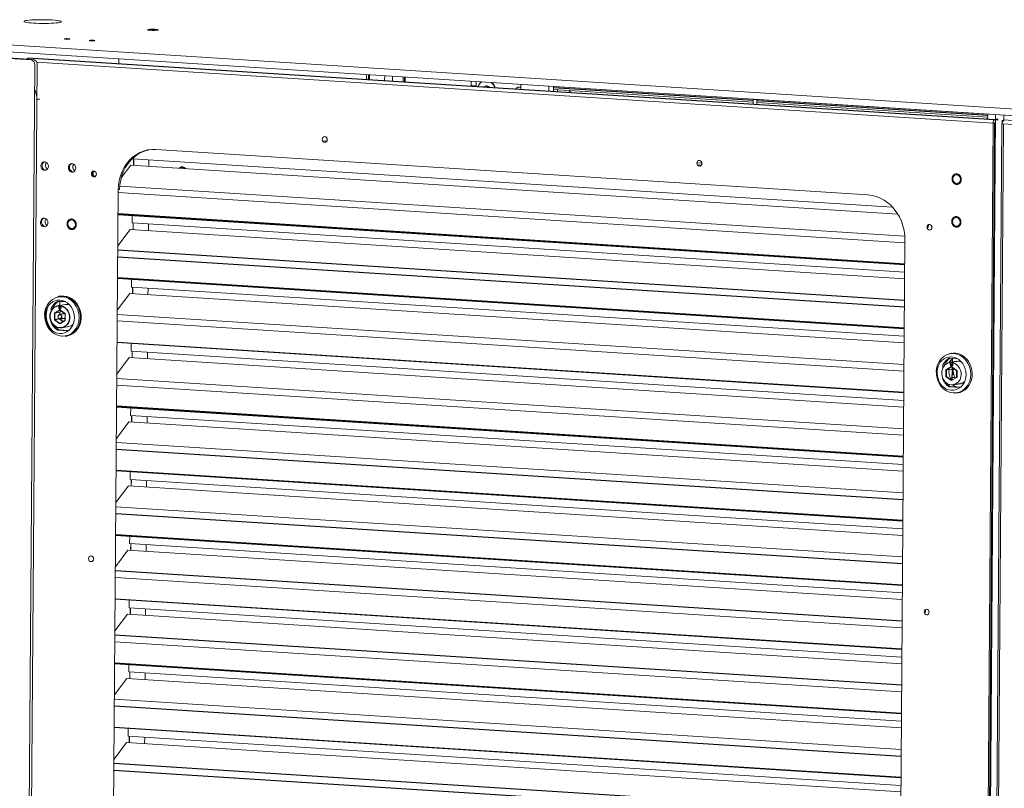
# Model space of a CAD drawing. Header units: millimetres. Extents: x -1472 to 1442, y -78 to 2620.
# Tile 37 of 102: x -827 to -140, y 1011 to 1548. Entities that reach past the tile are written whole.
import ezdxf

# ---------------------------------------------------------------- set-up
doc = ezdxf.new("R2010")
doc.units = ezdxf.units.MM

msp = doc.modelspace()

# ---------------------------------------------------------------- linework, layer by layer
at = {"color": 144, "linetype": 'Continuous', "lineweight": 18}
for p, q in [((-1079.48, 1546.02), (773.32, 1427.83)), ((-1079.51, 1541.28), (773.28, 1423.09)), ((-819.36, 1519.98), (-1074.71, 1536.27)), ((-817.81, 1520.25), (-1073.15, 1536.54)), ((-758.06, 1520.77), (-758.08, 1517.12)), ((-816.77, 1516.83), (-826.73, 167.72)), ((-815.21, 1517.1), (-825.2, 165.24)), ((-147.99, 1475.85), (-815.47, 1518.43)), ((-585.39, 1509.76), (-585.42, 1506.1)), ((-583.86, 1506), (-583.83, 1509.66)), ((-583.22, 1509.62), (-583.24, 1505.96)), ((-572.61, 1508.94), (-572.64, 1505.29)), ((-567.1, 1504.93), (-567.07, 1508.59)), ((-559.7, 1504.46), (-559.67, 1508.12)), ((-558.9, 1504.41), (-558.88, 1508.07)), ((-558.36, 1504.37), (-558.33, 1508.03)), ((-512.36, 1505.1), (-512.38, 1501.55)), ((-508.74, 1504.87), (-508.76, 1501.21)), ((-512.38, 1501.55), (-511.79, 1501.51)), ((-511.79, 1501.51), (-511.79, 1502.03)), ((-511.79, 1502.03), (-508.76, 1501.84)), ((-511.38, 1501.72), (-511.38, 1502.01)), ((-511.38, 1501.72), (-510.79, 1501.68)), ((-510.79, 1501.68), (-510.78, 1501.97)), ((-503.23, 1500.86), (-503.23, 1501.22)), ((-500.12, 1500.66), (-500.12, 1501.17)), ((-477.5, 1502.88), (-477.53, 1499.22)), ((-458.13, 1501.64), (-458.16, 1497.98)), ((-454.79, 1501.43), (-454.81, 1497.77)), ((-454.8, 1499.34), (-315.42, 1490.45)), ((-454.79, 1501.4), (-315.17, 1492.49)), ((-451.95, 1497.59), (-451.94, 1499.15)), ((-315.41, 1492.42), (-315.43, 1488.88)), ((-312.84, 1488.73), (-312.82, 1492.37)), ((-312.82, 1492.34), (-151.81, 1482.07)), ((-312.86, 1488.71), (-312.84, 1488.73)), ((-312.83, 1490.28), (-151.82, 1480.01)), ((-156.29, 125.69), (-146.28, 1481.75)), ((-151.83, 1478.99), (-152.35, 1479.02)), ((-151.84, 1478.48), (-152.35, 1478.51)), ((-151.81, 1482.1), (-151.84, 1478.44)), ((-144.66, 1478.53), (-146.3, 1478.63)), ((-144.65, 1478.02), (-146.3, 1478.13)), ((-141.62, 1475.97), (-141.65, 1477.68)), ((534.78, 1435.01), (-140.86, 1478.11)), ((-140.86, 1477.43), (-140.86, 1477.6)), ((-140.86, 1477.6), (-140.58, 1477.59)), ((-140.61, 1481.39), (-140.64, 1478.1)), ((-157.96, 125.4), (-147.99, 1475.85)), ((-156.95, 125.58), (-146.98, 1476.02)), ((-142, 1475.82), (-151.97, 125.37)), ((-140.84, 1475.39), (-150.81, 124.95)), ((-146.98, 1476.02), (-147.99, 1476.08)), ((-142, 1475.82), (-141.62, 1475.88)), ((-141.71, 1475.45), (520.68, 1433.19)), ((-235.46, 1425.79), (-732.21, 1457.48)), ((-613.01, 1463.25), (-615.91, 1463.43)), ((-748.6, 1451.25), (-748.6, 1451)), ((-748.6, 1451), (-218.17, 1417.16)), ((-747.88, 1450.96), (-747.91, 1446.36)), ((-747.74, 1450.95), (-747.78, 1446.35)), ((-737.12, 1450.27), (-737.15, 1445.67)), ((-756.49, 1437.66), (-749.86, 1446.48)), ((-749.86, 1446.48), (-214.52, 1412.33)), ((-354.73, 1448.14), (-351.27, 1447.92)), ((-351.56, 1446.57), (-354.46, 1446.75)), ((-758.58, 1429.3), (-767.28, 250.31)), ((-757.57, 1429.47), (-758.58, 1429.3)), ((-209.62, 1396.92), (-757.47, 1431.87)), ((-758.59, 1427.34), (-209.55, 1392.32)), ((-748.89, 1411.54), (-748.93, 1406.21)), ((-748.93, 1406.21), (-209.7, 1371.81)), ((-748.21, 1406.17), (-748.24, 1401.57)), ((-748.07, 1406.16), (-748.11, 1401.56)), ((-737.45, 1405.48), (-737.48, 1400.88)), ((-194.08, 1403.83), (-193.23, 1403.77)), ((-193.2, 1403.96), (-194.02, 1404.02)), ((-193.16, 1404.42), (-193.78, 1404.46)), ((-191.18, 1403.64), (-190.78, 1403.71)), ((-758.86, 1390.15), (-750.19, 1401.7)), ((-750.19, 1401.7), (-209.73, 1367.22)), ((-218.24, 215.29), (-209.53, 1394.27)), ((-759.03, 1367.38), (-209.99, 1332.35)), ((-749.22, 1366.75), (-749.26, 1361.43)), ((-749.26, 1361.43), (-210.03, 1327.03)), ((-748.54, 1361.38), (-748.57, 1356.78)), ((-748.4, 1361.37), (-748.44, 1356.77)), ((-737.78, 1360.69), (-737.82, 1356.1)), ((-759.2, 1345.36), (-750.52, 1356.91)), ((-750.52, 1356.91), (-210.06, 1322.43)), ((-804.29, 1346.26), (-804.29, 1346.9)), ((-795.66, 1349.21), (-800.66, 1348.35)), ((-800.13, 1346.94), (-800.11, 1348.42)), ((-799.84, 1348.45), (-799.85, 1346.94)), ((-799.46, 1347.01), (-799.85, 1346.94)), ((-799.46, 1347.01), (-799.45, 1348.52)), ((-799.37, 1347.02), (-799.37, 1345.95)), ((-799.34, 1351.32), (-799.36, 1348.58)), ((-798.55, 1346.86), (-798.53, 1348.34)), ((-798.47, 1346.87), (-798.55, 1346.86)), ((-798.14, 1348.43), (-798.53, 1348.36)), ((-798.46, 1348.32), (-798.47, 1346.83)), ((-805.29, 1346.73), (-805.31, 1344.71)), ((-803.06, 1338.46), (-803.03, 1343.34)), ((-803.03, 1343.34), (-799.31, 1345.55)), ((-802.76, 1343.23), (-802.79, 1338.58)), ((-799.21, 1345.34), (-802.76, 1343.23)), ((-799.42, 1343.8), (-802.76, 1343.23)), ((-800.76, 1344.42), (-800.65, 1344.75)), ((-799.42, 1343.8), (-799.43, 1342.22)), ((-798.15, 1344.56), (-799.42, 1343.8)), ((-799.38, 1345.51), (-799.38, 1345.23)), ((-799.31, 1345.55), (-795.62, 1342.87)), ((-799.05, 1345.36), (-799.21, 1345.34)), ((-795.7, 1342.78), (-799.21, 1345.34)), ((-795.73, 1338.13), (-795.7, 1342.78)), ((-795.62, 1342.8), (-795.7, 1342.78)), ((-795.62, 1342.87), (-795.66, 1337.99)), ((-210.18, 1307.34), (-759.22, 1342.36)), ((-805.36, 1337.38), (-805.37, 1336.67)), ((-799.38, 1335.78), (-803.06, 1338.46)), ((-802.79, 1338.58), (-799.28, 1336.03)), ((-799.46, 1339.17), (-799.46, 1339.15)), ((-795.66, 1337.99), (-799.38, 1335.78)), ((-799.28, 1336.03), (-795.73, 1338.13)), ((-798.83, 1336.11), (-799.28, 1336.03)), ((-798.03, 1332.98), (-793.03, 1333.83)), ((-795.66, 1338.14), (-795.73, 1338.13)), ((-759.25, 1337.77), (-210.21, 1302.74)), ((-801.05, 1331.42), (-793.34, 1330.93)), ((-793.07, 1331.15), (-800.05, 1331.59)), ((-797.46, 1327.15), (-797.17, 1327.13)), ((-794.46, 1327.3), (-795.31, 1327.21)), ((-210.32, 1287.93), (-759.36, 1322.95)), ((-759.36, 1322.59), (-210.32, 1287.57)), ((-749.55, 1321.96), (-749.59, 1316.64)), ((-749.59, 1316.64), (-210.36, 1282.24)), ((-748.87, 1316.59), (-748.91, 1312)), ((-748.74, 1316.58), (-748.77, 1311.99)), ((-738.11, 1315.9), (-738.15, 1311.31)), ((-177.18, 1315.16), (-177.72, 1315.07)), ((-759.53, 1300.57), (-750.85, 1312.12)), ((-750.85, 1312.12), (-210.39, 1277.64)), ((-183.05, 1307.03), (-183.06, 1305.02)), ((-182.04, 1307.15), (-181.99, 1307.32)), ((-182.04, 1306.56), (-182.04, 1307.21)), ((-172.92, 1311.36), (-178.66, 1311.72)), ((-177.59, 1308.75), (-177.61, 1307.25)), ((-177.2, 1308.82), (-177.59, 1308.75)), ((-177, 1305.65), (-173.48, 1303.09)), ((-176.68, 1307.81), (-176.69, 1306.52)), ((-176.65, 1311.14), (-176.67, 1308.96)), ((-176.47, 1306.7), (-176.46, 1308.01)), ((-176.45, 1308.99), (-176.43, 1311.31)), ((-176.3, 1307.14), (-176.3, 1307.16)), ((-175.89, 1308.74), (-176.29, 1308.67)), ((-176.21, 1308.62), (-176.22, 1307.14)), ((-180.51, 1303.54), (-180.54, 1298.89)), ((-180.54, 1298.89), (-177.03, 1296.33)), ((-177.18, 1304.11), (-180.51, 1303.54)), ((-178.89, 1302.26), (-178.74, 1303.84)), ((-175.91, 1304.86), (-177.18, 1304.11)), ((-176.7, 1304.39), (-176.76, 1296.44)), ((-176.54, 1296.44), (-176.48, 1304.52)), ((-176.5, 1302.35), (-176.41, 1302.34)), ((-176.4, 1304.57), (-176.43, 1300.45)), ((-176.43, 1300.45), (-176.42, 1300.45)), ((-176.43, 1300.45), (-176.43, 1300.45)), ((-176.43, 1300.45), (-176.43, 1300.45)), ((-173.48, 1303.09), (-173.51, 1298.41)), ((-759.58, 1292.98), (-210.54, 1257.95)), ((-210.51, 1262.55), (-759.55, 1297.57)), ((-183.12, 1297.69), (-183.12, 1296.97)), ((-179.6, 1293.35), (-180.24, 1294.26)), ((-179.68, 1293.44), (-179.68, 1293.46)), ((-170.82, 1291.45), (-177.8, 1291.9)), ((-173.41, 1298.29), (-177.13, 1296.09)), ((-176.53, 1298.32), (-174.63, 1298.2)), ((-178.8, 1291.73), (-171.09, 1291.23)), ((-175.22, 1287.45), (-174.92, 1287.43)), ((-173, 1287.47), (-172.45, 1287.56)), ((-749.88, 1277.18), (-749.92, 1271.85)), ((-749.92, 1271.85), (-210.69, 1237.45)), ((-749.2, 1271.8), (-749.24, 1267.21)), ((-749.07, 1271.79), (-749.1, 1267.2)), ((-759.86, 1255.78), (-751.18, 1267.33)), ((-751.18, 1267.33), (-210.73, 1232.85)), ((-738.44, 1271.12), (-738.48, 1266.52)), ((-210.84, 1217.76), (-759.88, 1252.79)), ((-760.03, 1233.01), (-210.98, 1197.99)), ((-750.22, 1232.39), (-750.25, 1227.06)), ((-750.25, 1227.06), (-211.02, 1192.66)), ((-749.53, 1227.02), (-749.57, 1222.42)), ((-749.4, 1227.01), (-749.43, 1222.41)), ((-738.77, 1226.33), (-738.81, 1221.73)), ((-760.19, 1211), (-751.51, 1222.54)), ((-751.51, 1222.54), (-211.06, 1188.07)), ((-211.17, 1172.97), (-760.21, 1208)), ((-211.31, 1153.56), (-760.35, 1188.59)), ((-750.55, 1187.6), (-750.59, 1182.27)), ((-750.59, 1182.27), (-211.35, 1147.87)), ((-749.86, 1182.23), (-749.9, 1177.63)), ((-749.73, 1182.22), (-749.76, 1177.62)), ((-760.52, 1166.21), (-751.84, 1177.76)), ((-751.84, 1177.76), (-211.39, 1143.28)), ((-739.1, 1181.54), (-739.14, 1176.94)), ((-760.57, 1158.61), (-211.53, 1123.59)), ((-760.69, 1143.44), (-211.64, 1108.41)), ((-211.64, 1108.78), (-760.68, 1143.8)), ((-750.88, 1142.81), (-750.92, 1137.48)), ((-750.92, 1137.48), (-211.68, 1103.09)), ((-750.19, 1137.44), (-750.23, 1132.84)), ((-750.06, 1137.43), (-750.09, 1132.83)), ((-739.43, 1136.75), (-739.47, 1132.16)), ((-196.09, 1135.1), (-195.21, 1135.04)), ((-195.18, 1135.23), (-196.04, 1135.29)), ((-195.15, 1135.69), (-195.83, 1135.73)), ((-193.17, 1134.91), (-192.73, 1134.99)), ((-760.85, 1121.42), (-752.17, 1132.97)), ((-752.17, 1132.97), (-211.72, 1098.49)), ((-760.91, 1113.83), (-211.86, 1078.8)), ((-211.97, 1063.99), (-761.01, 1099.01)), ((-751.21, 1098.02), (-751.25, 1092.7)), ((-751.25, 1092.7), (-212.01, 1058.3)), ((-750.53, 1092.65), (-750.56, 1088.05)), ((-750.39, 1092.64), (-750.42, 1088.05)), ((-761.18, 1076.63), (-752.5, 1088.18)), ((-752.5, 1088.18), (-212.05, 1053.7)), ((-739.77, 1091.96), (-739.8, 1087.37)), ((-212.16, 1038.61), (-761.2, 1073.63)), ((-212.3, 1019.2), (-761.35, 1054.22)), ((-761.35, 1053.86), (-212.31, 1018.84)), ((-751.54, 1053.24), (-751.58, 1047.91)), ((-751.58, 1047.91), (-212.35, 1013.51)), ((-750.86, 1047.86), (-750.89, 1043.27)), ((-750.72, 1047.85), (-750.75, 1043.26)), ((-740.1, 1047.18), (-740.13, 1042.58)), ((-761.51, 1031.84), (-752.84, 1043.39)), ((-752.84, 1043.39), (-212.38, 1008.91))]:
    msp.add_line(p, q, dxfattribs=at)
at = {"color": 7, "linetype": 'Continuous', "lineweight": 25}
for p, q in [((-147.15, 1478.14), (-821.57, 1521.17)), ((-454.79, 1500.7), (-315.41, 1491.8)), ((-813.53, 1492.54), (-815.4, 1492.23)), ((-312.82, 1491.64), (-151.81, 1481.37)), ((-209.66, 1377.5), (-758.7, 1412.53)), ((-758.7, 1412.17), (-209.66, 1377.14)), ((-758.92, 1382.55), (-209.88, 1347.53)), ((-209.84, 1352.12), (-758.89, 1387.15)), ((-209.99, 1332.72), (-759.03, 1367.74)), ((-798.93, 1354.94), (-799.97, 1354.76)), ((-795.16, 1351.05), (-800.9, 1351.42)), ((-799.45, 1348.52), (-799.84, 1348.45)), ((-796.17, 1342.78), (-799.51, 1342.21)), ((-799.46, 1339.15), (-802.79, 1338.58)), ((-799.46, 1339.15), (-797.01, 1337.37)), ((-798.98, 1339.15), (-795.72, 1339.71)), ((-795.25, 1327.16), (-794.21, 1327.34)), ((-180.78, 1303.65), (-177.06, 1305.85)), ((-176.98, 1305.63), (-180.51, 1303.54)), ((-173.41, 1309.51), (-178.41, 1308.66)), ((-177.88, 1307.24), (-177.87, 1308.73)), ((-177.06, 1305.85), (-173.37, 1303.18)), ((-180.82, 1298.77), (-180.78, 1303.65)), ((-177.13, 1296.09), (-180.82, 1298.77)), ((-173.37, 1303.18), (-173.41, 1298.29)), ((-175.78, 1293.28), (-170.78, 1294.14)), ((-210.65, 1243.14), (-759.69, 1278.17)), ((-759.69, 1277.8), (-210.65, 1242.78)), ((-759.91, 1248.19), (-210.87, 1213.16)), ((-210.98, 1198.35), (-760.02, 1233.38)), ((-760.24, 1203.4), (-211.2, 1168.38)), ((-760.36, 1188.23), (-211.31, 1153.2)), ((-211.5, 1128.18), (-760.54, 1163.21)), ((-211.83, 1083.4), (-760.87, 1118.42)), ((-761.02, 1098.65), (-211.98, 1063.62)), ((-761.24, 1069.04), (-212.19, 1034.01)), ((-761.57, 1024.25), (-212.52, 989.22)), ((-212.49, 993.82), (-761.53, 1028.85))]:
    msp.add_line(p, q, dxfattribs=at)
at = {"color": 144, "linetype": 'Continuous', "lineweight": 18, "flags": 128}
for points in [[(-817.65, 1545.67), (-815.7, 1545.57), (-813.63, 1545.5), (-811.49, 1545.46), (-809.35, 1545.46), (-807.26, 1545.49), (-805.28, 1545.56), (-803.46, 1545.66), (-801.86, 1545.8), (-800.51, 1545.95), (-799.46, 1546.13), (-798.73, 1546.33), (-798.34, 1546.54), (-798.31, 1546.76), (-798.63, 1546.97), (-799.29, 1547.18), (-800.28, 1547.38), (-801.57, 1547.56), (-803.13, 1547.72), (-804.9, 1547.86), (-806.86, 1547.96), (-808.93, 1548.03), (-811.06, 1548.07), (-813.21, 1548.07), (-815.3, 1548.03), (-817.28, 1547.97), (-819.09, 1547.86), (-820.7, 1547.73), (-822.04, 1547.57), (-823.1, 1547.39), (-823.83, 1547.2), (-824.21, 1546.99), (-824.25, 1546.77), (-823.93, 1546.56), (-823.27, 1546.35), (-822.28, 1546.15), (-820.99, 1545.97), (-819.43, 1545.81), (-817.65, 1545.67)], [(-732.9, 1541.25), (-732.1, 1541.17), (-731.57, 1541.08), (-731.38, 1540.98), (-731.54, 1540.87), (-732.06, 1540.79), (-732.85, 1540.72), (-733.82, 1540.69), (-734.86, 1540.7), (-735.85, 1540.74), (-736.65, 1540.82), (-737.18, 1540.91), (-737.37, 1541.01), (-737.2, 1541.12), (-736.69, 1541.2), (-735.9, 1541.27), (-734.93, 1541.29), (-733.89, 1541.29), (-732.9, 1541.25)], [(-795.31, 1534.46), (-794.57, 1534.43), (-793.79, 1534.43), (-793.09, 1534.46), (-792.59, 1534.51), (-792.34, 1534.59), (-792.4, 1534.67), (-792.76, 1534.74), (-793.35, 1534.79), (-794.09, 1534.82), (-794.87, 1534.82), (-795.56, 1534.79), (-796.07, 1534.74), (-796.31, 1534.66), (-796.26, 1534.59), (-795.9, 1534.51), (-795.31, 1534.46)], [(-777.88, 1533.35), (-777.14, 1533.32), (-776.36, 1533.32), (-775.66, 1533.35), (-775.16, 1533.4), (-774.91, 1533.48), (-774.97, 1533.55), (-775.33, 1533.63), (-775.92, 1533.68), (-776.66, 1533.71), (-777.44, 1533.71), (-778.13, 1533.68), (-778.64, 1533.62), (-778.88, 1533.55), (-778.83, 1533.47), (-778.47, 1533.4), (-777.88, 1533.35)], [(-500.74, 1501.76), (-501.32, 1500.93), (-501.41, 1500.74)], [(-500.62, 1501.71), (-501.12, 1500.97), (-501.23, 1500.73)], [(-500.4, 1500.68), (-500.05, 1501.26), (-499.97, 1501.36)], [(-444.14, 1497.09), (-443.58, 1498.11), (-443.29, 1498.6)], [(-443.25, 1497.03), (-442.57, 1498.29), (-442.42, 1498.55)], [(-314.97, 1492.51), (-315.07, 1492.5), (-315.33, 1492.46), (-315.4, 1492.41), (-315.28, 1492.36), (-314.98, 1492.32), (-314.55, 1492.29), (-314.05, 1492.28), (-313.56, 1492.28)], [(-612.71, 1464.34), (-612.84, 1465.11), (-613.21, 1465.78), (-613.77, 1466.24), (-614.44, 1466.44), (-615.11, 1466.33), (-615.67, 1465.93), (-616.06, 1465.31), (-616.19, 1464.56), (-616.07, 1463.79), (-615.69, 1463.12), (-615.13, 1462.65), (-614.47, 1462.46), (-613.8, 1462.57), (-613.23, 1462.96), (-612.85, 1463.58), (-612.71, 1464.34)], [(-758.58, 1429.3), (-758.39, 1432.63), (-757.87, 1435.9), (-757.04, 1439.06), (-755.89, 1442.08), (-754.45, 1444.92), (-752.73, 1447.54), (-750.76, 1449.91), (-748.56, 1452), (-746.15, 1453.79), (-743.58, 1455.24), (-740.86, 1456.35), (-738.03, 1457.1), (-735.14, 1457.48), (-732.21, 1457.48)], [(-757.57, 1429.47), (-757.38, 1432.8), (-756.86, 1436.07), (-756.03, 1439.23), (-754.88, 1442.25), (-753.44, 1445.09), (-751.73, 1447.71), (-749.76, 1450.09), (-747.55, 1452.18), (-745.15, 1453.96), (-742.57, 1455.42), (-739.85, 1456.52), (-737.03, 1457.27), (-736.99, 1457.28)], [(-812.56, 1446.02), (-812.39, 1447.03), (-811.93, 1447.9), (-811.23, 1448.52), (-810.37, 1448.82), (-809.47, 1448.76), (-808.62, 1448.35), (-807.92, 1447.64), (-807.48, 1446.72), (-807.33, 1445.68), (-807.49, 1444.67), (-807.95, 1443.81), (-808.65, 1443.18), (-809.51, 1442.88), (-810.42, 1442.94), (-811.27, 1443.35), (-811.96, 1444.06), (-812.41, 1444.99), (-812.56, 1446.02)], [(-793.38, 1444.8), (-793.22, 1445.81), (-792.76, 1446.67), (-792.06, 1447.3), (-791.2, 1447.6), (-790.29, 1447.54), (-789.44, 1447.13), (-788.75, 1446.42), (-788.3, 1445.49), (-788.15, 1444.46), (-788.32, 1443.45), (-788.78, 1442.58), (-789.48, 1441.96), (-790.34, 1441.66), (-791.24, 1441.72), (-792.1, 1442.13), (-792.79, 1442.84), (-793.23, 1443.76), (-793.38, 1444.8)], [(-793.2, 1444.93), (-793.03, 1446.04), (-792.77, 1446.66)], [(-351.26, 1447.66), (-351.39, 1448.43), (-351.76, 1449.1), (-352.32, 1449.57), (-352.99, 1449.76), (-353.66, 1449.65), (-354.23, 1449.26), (-354.61, 1448.63), (-354.75, 1447.88), (-354.62, 1447.11), (-354.25, 1446.44), (-353.68, 1445.97), (-353.02, 1445.78), (-352.35, 1445.89), (-351.78, 1446.28), (-351.4, 1446.91), (-351.26, 1447.66)], [(-773.8, 1440.22), (-773.93, 1440.99), (-774.3, 1441.66), (-774.86, 1442.13), (-775.53, 1442.32), (-776.2, 1442.22), (-776.76, 1441.82), (-777.15, 1441.2), (-777.28, 1440.45), (-777.16, 1439.68), (-776.78, 1439.01), (-776.22, 1438.54), (-775.56, 1438.34), (-774.89, 1438.45), (-774.32, 1438.85), (-773.94, 1439.47), (-773.8, 1440.22)], [(-775.59, 1438.95), (-775.84, 1439.17), (-776.21, 1439.74)], [(-176.09, 1436.93), (-175.92, 1437.94), (-175.46, 1438.81), (-174.76, 1439.43), (-173.9, 1439.73), (-173, 1439.67), (-172.15, 1439.26), (-171.45, 1438.55), (-171.01, 1437.63), (-170.86, 1436.6), (-171.02, 1435.59), (-171.48, 1434.72), (-172.18, 1434.1), (-173.04, 1433.79), (-173.95, 1433.85), (-174.8, 1434.26), (-175.49, 1434.97), (-175.94, 1435.9), (-176.09, 1436.93)], [(-235.46, 1425.79), (-232.53, 1425.41), (-229.65, 1424.67), (-226.84, 1423.56), (-224.14, 1422.11), (-221.58, 1420.32), (-219.21, 1418.24), (-217.04, 1415.87), (-215.1, 1413.24), (-213.42, 1410.41), (-212.03, 1407.39), (-210.93, 1404.22), (-210.14, 1400.95), (-209.67, 1397.62), (-209.53, 1394.27)], [(-812.85, 1406.66), (-812.68, 1407.67), (-812.22, 1408.54), (-811.52, 1409.16), (-810.66, 1409.46), (-809.76, 1409.4), (-808.91, 1409), (-808.22, 1408.28), (-807.77, 1407.36), (-807.62, 1406.33), (-807.78, 1405.32), (-808.24, 1404.45), (-808.94, 1403.83), (-809.8, 1403.53), (-810.71, 1403.58), (-811.56, 1403.99), (-812.25, 1404.7), (-812.7, 1405.63), (-812.85, 1406.66)], [(-176.31, 1407.08), (-176.14, 1408.09), (-175.68, 1408.96), (-174.98, 1409.58), (-174.12, 1409.88), (-173.22, 1409.83), (-172.37, 1409.42), (-171.68, 1408.71), (-171.23, 1407.78), (-171.08, 1406.75), (-171.24, 1405.74), (-171.7, 1404.87), (-172.4, 1404.25), (-173.26, 1403.95), (-174.17, 1404.01), (-175.02, 1404.41), (-175.71, 1405.12), (-176.16, 1406.05), (-176.31, 1407.08)], [(-793.67, 1405.44), (-793.51, 1406.45), (-793.05, 1407.32), (-792.35, 1407.94), (-791.49, 1408.24), (-790.58, 1408.18), (-789.73, 1407.77), (-789.04, 1407.06), (-788.59, 1406.13), (-788.44, 1405.1), (-788.61, 1404.09), (-789.07, 1403.22), (-789.77, 1402.6), (-790.63, 1402.3), (-791.54, 1402.36), (-792.39, 1402.77), (-793.08, 1403.48), (-793.52, 1404.41), (-793.67, 1405.44)], [(-190.68, 1403.02), (-190.8, 1403.79), (-191.18, 1404.46), (-191.74, 1404.93), (-192.41, 1405.13), (-193.07, 1405.02), (-193.64, 1404.62), (-194.03, 1404), (-194.16, 1403.25), (-194.04, 1402.48), (-193.66, 1401.81), (-193.1, 1401.34), (-192.44, 1401.15), (-191.77, 1401.25), (-191.2, 1401.65), (-190.82, 1402.27), (-190.68, 1403.02)], [(-809.06, 1336.36), (-807.96, 1333.91), (-806.48, 1331.74), (-804.67, 1329.91), (-802.59, 1328.51), (-800.34, 1327.58), (-797.99, 1327.17), (-795.64, 1327.28), (-793.37, 1327.92), (-791.28, 1329.06), (-789.45, 1330.65), (-787.93, 1332.64), (-786.8, 1334.94), (-786.1, 1337.48), (-785.85, 1340.15), (-786.06, 1342.84), (-786.72, 1345.47), (-787.82, 1347.91), (-789.3, 1350.09), (-791.11, 1351.92), (-793.19, 1353.32), (-795.44, 1354.25), (-797.79, 1354.66), (-800.14, 1354.55), (-802.41, 1353.91), (-804.5, 1352.77), (-806.33, 1351.18), (-807.85, 1349.19), (-808.98, 1346.89), (-809.68, 1344.35), (-809.93, 1341.68), (-809.93, 1341.68)], [(-794.7, 1327.26), (-793.3, 1327.6), (-791.48, 1328.36), (-789.82, 1329.45), (-788.33, 1330.85), (-787.08, 1332.5), (-786.08, 1334.38), (-785.37, 1336.43), (-784.96, 1338.6), (-784.87, 1340.84), (-785.09, 1343.08), (-785.62, 1345.27), (-786.45, 1347.35), (-787.55, 1349.26), (-788.9, 1350.97), (-790.45, 1352.41), (-792.19, 1353.56), (-794.04, 1354.39), (-795.98, 1354.88), (-797.94, 1355), (-799.88, 1354.77), (-801.62, 1354.23)], [(-800.36, 1354.59), (-800.34, 1354.6), (-799.52, 1354.82)], [(-798.93, 1354.94), (-798.43, 1355.01), (-796.47, 1355.07)], [(-796.96, 1354.98), (-795, 1354.68), (-793.1, 1354.02), (-791.3, 1353.03), (-789.65, 1351.72), (-788.19, 1350.14), (-786.96, 1348.33), (-786, 1346.32), (-785.32, 1344.18), (-784.94, 1341.96), (-784.88, 1339.72), (-785.13, 1337.51), (-785.69, 1335.39), (-786.55, 1333.42), (-787.68, 1331.64), (-789.05, 1330.11), (-790.63, 1328.87), (-792.38, 1327.94), (-794.24, 1327.35), (-794.7, 1327.26)], [(-796.47, 1355.07), (-794.51, 1354.76), (-792.61, 1354.11), (-790.81, 1353.11), (-789.16, 1351.81), (-787.7, 1350.23), (-786.47, 1348.41), (-785.51, 1346.41), (-784.82, 1344.27), (-784.45, 1342.05), (-784.39, 1339.8), (-784.64, 1337.59), (-785.2, 1335.47), (-786.06, 1333.5), (-787.19, 1331.73), (-788.56, 1330.2), (-790.14, 1328.95), (-791.88, 1328.02), (-793.75, 1327.43), (-794.21, 1327.34)], [(-799.45, 1329.01), (-797.68, 1329.08), (-795.96, 1329.49), (-794.34, 1330.25), (-792.87, 1331.32), (-791.61, 1332.67), (-790.57, 1334.27), (-789.81, 1336.07), (-789.33, 1338), (-789.16, 1340.01), (-789.3, 1342.04), (-789.75, 1344.03), (-790.49, 1345.92), (-791.5, 1347.65), (-792.74, 1349.17), (-794.19, 1350.42), (-795.8, 1351.39), (-797.51, 1352.02), (-799.28, 1352.31), (-801.06, 1352.25), (-802.78, 1351.83), (-804.4, 1351.08), (-805.86, 1350), (-807.13, 1348.65), (-808.16, 1347.05), (-808.93, 1345.26), (-809.4, 1343.33), (-809.57, 1341.31), (-809.43, 1339.28), (-808.99, 1337.29), (-808.25, 1335.4), (-807.24, 1333.67), (-805.99, 1332.16), (-804.54, 1330.9), (-802.94, 1329.94), (-801.22, 1329.3), (-799.45, 1329.01)], [(-798.47, 1346.83), (-798.53, 1346.47), (-798.72, 1346.18), (-798.99, 1345.99), (-799.3, 1345.94), (-799.62, 1346.03), (-799.89, 1346.25), (-800.06, 1346.57), (-800.13, 1346.94)], [(-800.6, 1340.77), (-800.49, 1341.35), (-800.19, 1341.83), (-799.75, 1342.14), (-799.23, 1342.22), (-798.72, 1342.07), (-798.28, 1341.71), (-797.99, 1341.19), (-797.89, 1340.6), (-798, 1340.01), (-798.3, 1339.53), (-798.74, 1339.22), (-799.26, 1339.14), (-799.77, 1339.29), (-800.21, 1339.65), (-800.5, 1340.17), (-800.6, 1340.77)], [(-800.52, 1340.74), (-800.43, 1340.22), (-800.18, 1339.77), (-799.8, 1339.45), (-799.35, 1339.32), (-798.9, 1339.4), (-798.52, 1339.66), (-798.26, 1340.08), (-798.17, 1340.59), (-798.25, 1341.11), (-798.5, 1341.56), (-798.88, 1341.88), (-799.33, 1342.01), (-799.78, 1341.94), (-800.17, 1341.67), (-800.43, 1341.25), (-800.52, 1340.74)], [(-186.81, 1296.67), (-185.71, 1294.22), (-184.23, 1292.04), (-182.42, 1290.21), (-180.35, 1288.81), (-178.09, 1287.88), (-175.74, 1287.47), (-173.39, 1287.58), (-171.13, 1288.22), (-169.04, 1289.36), (-167.2, 1290.95), (-165.69, 1292.94), (-164.55, 1295.25), (-163.85, 1297.78), (-163.6, 1300.45), (-163.81, 1303.15), (-164.48, 1305.77), (-165.57, 1308.22), (-167.05, 1310.4), (-168.87, 1312.22), (-170.94, 1313.63), (-173.19, 1314.55), (-175.54, 1314.97), (-177.89, 1314.85), (-180.16, 1314.22), (-182.25, 1313.08), (-184.09, 1311.48), (-185.6, 1309.5), (-186.73, 1307.19), (-187.43, 1304.66), (-187.69, 1301.99), (-187.69, 1301.99)], [(-177.21, 1289.32), (-175.43, 1289.38), (-173.71, 1289.8), (-172.09, 1290.55), (-170.63, 1291.62), (-169.36, 1292.98), (-168.33, 1294.58), (-167.56, 1296.37), (-167.09, 1298.3), (-166.92, 1300.32), (-167.06, 1302.35), (-167.5, 1304.34), (-168.24, 1306.23), (-169.25, 1307.96), (-170.5, 1309.47), (-171.94, 1310.73), (-173.55, 1311.69), (-175.26, 1312.33), (-177.03, 1312.62), (-178.81, 1312.55), (-180.53, 1312.14), (-182.15, 1311.38), (-183.61, 1310.31), (-184.88, 1308.95), (-185.91, 1307.35), (-186.68, 1305.56), (-187.16, 1303.63), (-187.33, 1301.62), (-187.18, 1299.58), (-186.74, 1297.59), (-186, 1295.71), (-184.99, 1293.98), (-183.75, 1292.46), (-182.3, 1291.2), (-180.69, 1290.24), (-178.98, 1289.61), (-177.21, 1289.32)], [(-172.45, 1287.56), (-171.05, 1287.9), (-169.24, 1288.67), (-167.57, 1289.76), (-166.09, 1291.15), (-164.83, 1292.81), (-163.84, 1294.69), (-163.12, 1296.74), (-162.72, 1298.91), (-162.62, 1301.14), (-162.84, 1303.38), (-163.37, 1305.57), (-164.2, 1307.65), (-165.3, 1309.57), (-166.65, 1311.27), (-168.21, 1312.72), (-169.94, 1313.87), (-171.8, 1314.7), (-173.73, 1315.18), (-175.69, 1315.31), (-177.64, 1315.07), (-179.38, 1314.53)], [(-176.21, 1308.62), (-174.79, 1308.15), (-173.47, 1307.34), (-172.33, 1306.24), (-171.4, 1304.9), (-170.74, 1303.37), (-170.37, 1301.74), (-170.31, 1300.06), (-170.57, 1298.43), (-171.13, 1296.92), (-171.97, 1295.59), (-173.04, 1294.52), (-174.31, 1293.74), (-175.7, 1293.3), (-177.15, 1293.21), (-178.61, 1293.48), (-179.99, 1294.1), (-181.24, 1295.04), (-182.3, 1296.25), (-183.11, 1297.68), (-183.65, 1299.27), (-183.88, 1300.93), (-183.8, 1302.59), (-183.41, 1304.18), (-182.73, 1305.62), (-181.78, 1306.85), (-180.62, 1307.8), (-179.29, 1308.44), (-177.87, 1308.73)], [(-177.69, 1310.19), (-178.8, 1308.75), (-178.93, 1308.55)], [(-176.22, 1307.14), (-176.29, 1306.78), (-176.47, 1306.48), (-176.74, 1306.3), (-177.06, 1306.24), (-177.37, 1306.34), (-177.64, 1306.56), (-177.82, 1306.88), (-177.88, 1307.24)], [(-176.08, 1311.56), (-176.36, 1311.36), (-177.69, 1310.19)], [(-176.96, 1305.64), (-176.98, 1305.64), (-177, 1305.65), (-177.02, 1305.67), (-177.03, 1305.7), (-177.04, 1305.73), (-177.05, 1305.77), (-177.06, 1305.81), (-177.06, 1305.85)], [(-176.3, 1307.16), (-176.31, 1307.16), (-176.32, 1307.16), (-176.32, 1307.15), (-176.32, 1307.15), (-176.3, 1307.15), (-176.28, 1307.14), (-176.25, 1307.14), (-176.22, 1307.14)], [(-170.49, 1294.2), (-170.1, 1294.03), (-168.85, 1293.69)], [(-775.78, 1171.59), (-775.91, 1172.36), (-776.28, 1173.03), (-776.84, 1173.5), (-777.51, 1173.7), (-778.18, 1173.59), (-778.75, 1173.19), (-779.13, 1172.57), (-779.27, 1171.82), (-779.14, 1171.05), (-778.77, 1170.38), (-778.21, 1169.91), (-777.54, 1169.72), (-776.87, 1169.82), (-776.3, 1170.22), (-775.92, 1170.84), (-775.78, 1171.59)], [(-192.66, 1134.4), (-192.79, 1135.17), (-193.16, 1135.83), (-193.72, 1136.3), (-194.39, 1136.5), (-195.06, 1136.39), (-195.63, 1135.99), (-196.01, 1135.37), (-196.15, 1134.62), (-196.02, 1133.85), (-195.65, 1133.18), (-195.08, 1132.71), (-194.42, 1132.52), (-193.75, 1132.63), (-193.18, 1133.02), (-192.8, 1133.64), (-192.66, 1134.4)]]:
    msp.add_lwpolyline(points, dxfattribs=at)
at = {"color": 7, "linetype": 'Continuous', "lineweight": 25, "flags": 128}
for points in [[(-775.13, 1442.23), (-775.55, 1442.09), (-776.04, 1441.69), (-776.34, 1441.1), (-776.42, 1440.41), (-776.26, 1439.73), (-775.89, 1439.16), (-775.36, 1438.78), (-774.75, 1438.66), (-774.54, 1438.68)], [(-798.46, 1348.32), (-797.04, 1347.84), (-795.72, 1347.04), (-794.57, 1345.94), (-793.65, 1344.6), (-792.99, 1343.07), (-792.62, 1341.43), (-792.56, 1339.76), (-792.82, 1338.13), (-793.38, 1336.61), (-794.22, 1335.29), (-795.29, 1334.21), (-796.55, 1333.43), (-797.94, 1332.99), (-799.4, 1332.91), (-800.85, 1333.18), (-802.24, 1333.8), (-803.49, 1334.74), (-804.54, 1335.95), (-805.36, 1337.38), (-805.9, 1338.96), (-806.13, 1340.62), (-806.05, 1342.29), (-805.66, 1343.88), (-804.97, 1345.32), (-804.03, 1346.54), (-802.87, 1347.5), (-801.54, 1348.13), (-800.11, 1348.42)], [(-795.7, 1342.76), (-795.9, 1342.79), (-796.17, 1342.78)]]:
    msp.add_lwpolyline(points, dxfattribs=at)
at = {"color": 144, "linetype": 'Continuous', "lineweight": 18}
for centre, radius, start, end in [((-821.51, 1520.27), 0.897, 93.99501, 162.45735), ((-819.78, 1517), 3.01, 356.79638, 82.08461), ((-818.22, 1517.27), 3.01, 356.79638, 82.08461), ((-833.73, 1492.36), 18.34, 359.57005, 23.3431), ((-501.37, 1499.38), 6.51, 126.11864, 164.35692), ((-500.97, 1499.43), 6.55, 127.41435, 165.05849), ((-501.48, 1499.19), 2.66, 31.9923, 140.70748), ((-503.19, 1498.47), 7.57, 14.6912, 49.23597), ((-502.84, 1498.52), 7.6, 14.04782, 48.07716), ((-478.99, 1498.55), 2.42, 52.53139, 157.93273), ((-313.46, 1494.48), 2.2, 267.45851, 286.52447), ((-150.6, 1478.78), 1.77, 172.27285, 188.8565), ((-142.91, 1478.29), 1.77, 172.27285, 188.8565), ((-140.04, 1491.16), 13.58, 263.19708, 266.55556), ((-139.11, 1477.88), 1.77, 172.27285, 188.8565), ((-808.4, 1446.12), 3.36, 126.45953, 252.95996), ((-805.92, 1446.54), 3.48, 146.06095, 233.35853), ((-789.35, 1444.87), 3.86, 179.10455, 226.97022), ((-789.23, 1444.89), 3.36, 126.45714, 252.96234), ((-786.75, 1445.32), 3.48, 146.06078, 233.3587), ((-713.89, 1442.08), 2.85, 44.08101, 128.61877), ((-774.71, 1440.54), 1.98, 115.41898, 207.06772), ((-774.73, 1440.3), 1.85, 200.68293, 265.10137), ((-774.67, 1440.55), 1.74, 104.32814, 207.81039), ((-808.69, 1406.76), 3.36, 126.46085, 252.95865), ((-806.21, 1407.18), 3.48, 146.06092, 233.35856), ((-196.55, 1404.4), 3.42, 320.15354, 9.64347), ((-797.64, 1344.44), 10.57, 86.30643, 109.55569), ((-793.26, 1341.71), 15.54, 153.86909, 225.55039), ((-796.35, 1342.76), 9.78, 117.73938, 156.07135), ((-795.3, 1342.9), 9.84, 120.4898, 156.01552), ((-794.1, 1342.62), 6.86, 130.26871, 147.77983), ((-799.17, 1342.53), 5.99, 80.07536, 92.62442), ((-794.66, 1343.23), 6.07, 68.95789, 99.47214), ((-793.44, 1341.68), 15.83, 164.51129, 214.90819), ((-793.44, 1341.68), 15.82, 164.50198, 214.9175), ((-794.73, 1341.02), 11.5, 202.25455, 236.62644), ((-794.08, 1340.8), 10.97, 217.00227, 237.04789), ((-794.08, 1339.82), 6.08, 279.97877, 310.43015), ((-171.2, 1301.98), 15.82, 164.50209, 214.9174), ((-174.1, 1303.06), 9.78, 117.73938, 156.07135), ((-173.05, 1303.21), 9.84, 120.4898, 156.01552), ((-176.9, 1307.18), 0.708, 174.21821, 281.71952), ((-171.89, 1302.96), 6.81, 129.38233, 145.40725), ((-176.93, 1302.83), 5.99, 80.07536, 92.62442), ((-172.41, 1303.53), 6.07, 68.95789, 99.47214), ((-180.26, 1297.86), 1.06, 105.74137, 121.8734), ((-180.48, 1304.01), 0.473, 230.05977, 266.11422), ((-170.15, 1302.15), 8.74, 179.30098, 220.86767), ((-174.58, 1305.78), 5.64, 250.9337, 261.47339), ((-165.56, 1302.94), 10.23, 170.29664, 210.65928), ((-173.31, 1302.99), 0.193, 110.53335, 150.6691), ((-172.48, 1301.33), 11.5, 202.25455, 236.62644), ((-171.83, 1301.1), 10.97, 217.0023, 237.04789), ((-176.88, 1296.13), 0.255, 126.48472, 189.45351), ((-170.07, 1300.77), 9.8, 230.4925, 248.98183), ((-173.32, 1298.48), 0.206, 198.27886, 242.74513), ((-171.83, 1300.12), 6.08, 279.97877, 310.43016), ((-198.98, 1135.78), 3.85, 323.8311, 8.25287)]:
    msp.add_arc(centre, radius, start, end, dxfattribs=at)
at = {"color": 7, "linetype": 'Continuous', "lineweight": 25}
msp.add_arc((-177.77, 1308.7), 1.46, 265.84348, 276.53811, dxfattribs=at)
at = {"color": 144, "linetype": 'Continuous', "lineweight": 18}
for points, knots in [([(-731.1, 1541.14), (-731.13, 1541.15), (-731.2, 1541.16), (-731.3, 1541.18), (-731.42, 1541.19), (-731.54, 1541.21), (-731.67, 1541.23), (-731.81, 1541.24), (-732, 1541.26), (-732.25, 1541.28), (-732.57, 1541.31), (-732.9, 1541.32), (-733.38, 1541.35), (-734, 1541.36), (-734.74, 1541.37), (-735.44, 1541.36), (-736.09, 1541.34), (-736.67, 1541.3), (-737.19, 1541.26), (-737.62, 1541.2), (-737.87, 1541.14), (-738, 1541.1), (-738.05, 1541.06), (-738.07, 1541.02), (-738.05, 1540.98), (-738, 1540.95), (-737.92, 1540.91), (-737.8, 1540.88), (-737.7, 1540.86), (-737.65, 1540.85)], [0, 0, 0, 0, 0.017277, 0.03443, 0.05151, 0.068566, 0.085649, 0.10281, 0.120098, 0.152252, 0.184451, 0.217289, 0.250174, 0.315809, 0.38008, 0.440024, 0.500014, 0.559959, 0.619949, 0.68422, 0.749855, 0.782693, 0.815578, 0.847732, 0.879931, 0.910075, 0.939954, 0.969839, 1, 1, 1, 1]), ([(-737.65, 1540.85), (-737.62, 1540.84), (-737.55, 1540.83), (-737.45, 1540.81), (-737.33, 1540.79), (-737.21, 1540.78), (-737.08, 1540.76), (-736.94, 1540.75), (-736.75, 1540.73), (-736.5, 1540.71), (-736.18, 1540.68), (-735.84, 1540.67), (-735.37, 1540.64), (-734.75, 1540.63), (-734.01, 1540.62), (-733.31, 1540.63), (-732.66, 1540.65), (-732.07, 1540.69), (-731.56, 1540.73), (-731.13, 1540.79), (-730.88, 1540.85), (-730.75, 1540.89), (-730.7, 1540.93), (-730.68, 1540.97), (-730.7, 1541.01), (-730.75, 1541.04), (-730.83, 1541.08), (-730.95, 1541.11), (-731.05, 1541.13), (-731.1, 1541.14)], [0, 0, 0, 0, 0.0172769, 0.0344302, 0.0515097, 0.0685658, 0.085649, 0.1028097, 0.1200975, 0.1522516, 0.1844511, 0.2172894, 0.2501741, 0.3158091, 0.3800802, 0.4400244, 0.5000144, 0.5599587, 0.6199487, 0.6842198, 0.7498548, 0.7826931, 0.8155778, 0.8477318, 0.8799314, 0.9100752, 0.9399544, 0.9698393, 1, 1, 1, 1]), ([(-146.76, 1477.77), (-146.81, 1477.88), (-146.95, 1478.13), (-147.25, 1478.18), (-147.58, 1477.95), (-147.85, 1477.42), (-148.01, 1476.68), (-148, 1476.12), (-147.99, 1475.85)], [0, 0, 0, 0, 0.122391, 0.297913, 0.473434, 0.648956, 0.824478, 1, 1, 1, 1]), ([(-140.22, 1477.67), (-140.26, 1477.68), (-140.46, 1477.73), (-140.84, 1477.51), (-141.26, 1477.01), (-141.58, 1476.27), (-141.66, 1475.72), (-141.71, 1475.45)], [0, 0, 0, 0, 0.06809, 0.301068, 0.534045, 0.767023, 1, 1, 1, 1]), ([(-170.26, 1436.56), (-170.26, 1436.62), (-170.26, 1436.76), (-170.27, 1436.96), (-170.29, 1437.15), (-170.32, 1437.35), (-170.36, 1437.54), (-170.41, 1437.73), (-170.49, 1437.98), (-170.6, 1438.27), (-170.76, 1438.61), (-170.95, 1438.92), (-171.25, 1439.32), (-171.67, 1439.74), (-172.24, 1440.12), (-172.84, 1440.35), (-173.44, 1440.46), (-174.05, 1440.43), (-174.65, 1440.27), (-175.22, 1439.97), (-175.66, 1439.6), (-175.96, 1439.24), (-176.15, 1438.95), (-176.32, 1438.64), (-176.45, 1438.32), (-176.56, 1437.99), (-176.63, 1437.65), (-176.68, 1437.31), (-176.68, 1437.08), (-176.69, 1436.97)], [0, 0, 0, 0, 0.017277, 0.03443, 0.05151, 0.068566, 0.085649, 0.10281, 0.120098, 0.152252, 0.184451, 0.217289, 0.250174, 0.315809, 0.38008, 0.440024, 0.500014, 0.559959, 0.619949, 0.68422, 0.749855, 0.782693, 0.815578, 0.847732, 0.879931, 0.910075, 0.939954, 0.969839, 1, 1, 1, 1]), ([(-176.69, 1436.97), (-176.69, 1436.9), (-176.69, 1436.77), (-176.67, 1436.57), (-176.65, 1436.37), (-176.62, 1436.18), (-176.58, 1435.99), (-176.53, 1435.79), (-176.46, 1435.55), (-176.34, 1435.25), (-176.18, 1434.92), (-175.99, 1434.6), (-175.7, 1434.21), (-175.27, 1433.79), (-174.7, 1433.41), (-174.11, 1433.17), (-173.5, 1433.07), (-172.89, 1433.1), (-172.29, 1433.26), (-171.72, 1433.56), (-171.29, 1433.93), (-170.99, 1434.28), (-170.79, 1434.58), (-170.62, 1434.89), (-170.49, 1435.21), (-170.39, 1435.54), (-170.31, 1435.87), (-170.27, 1436.21), (-170.26, 1436.44), (-170.26, 1436.56)], [0, 0, 0, 0, 0.017277, 0.03443, 0.05151, 0.068566, 0.085649, 0.10281, 0.120098, 0.152252, 0.184451, 0.217289, 0.250174, 0.315809, 0.38008, 0.440024, 0.500014, 0.559959, 0.619949, 0.68422, 0.749855, 0.782693, 0.815578, 0.847732, 0.879931, 0.910075, 0.939954, 0.969839, 1, 1, 1, 1]), ([(-787.84, 1405.07), (-787.84, 1405.13), (-787.84, 1405.26), (-787.86, 1405.46), (-787.88, 1405.66), (-787.91, 1405.85), (-787.95, 1406.05), (-788, 1406.24), (-788.07, 1406.49), (-788.19, 1406.78), (-788.35, 1407.11), (-788.54, 1407.43), (-788.84, 1407.82), (-789.26, 1408.25), (-789.83, 1408.62), (-790.43, 1408.86), (-791.03, 1408.96), (-791.64, 1408.94), (-792.24, 1408.78), (-792.81, 1408.48), (-793.24, 1408.11), (-793.54, 1407.75), (-793.74, 1407.46), (-793.91, 1407.15), (-794.04, 1406.82), (-794.14, 1406.49), (-794.22, 1406.16), (-794.26, 1405.82), (-794.27, 1405.59), (-794.28, 1405.48)], [0, 0, 0, 0, 0.017277, 0.03443, 0.05151, 0.068566, 0.085649, 0.10281, 0.120098, 0.152252, 0.184451, 0.217289, 0.250174, 0.315809, 0.38008, 0.440024, 0.500014, 0.559959, 0.619949, 0.68422, 0.749855, 0.782693, 0.815578, 0.847732, 0.879931, 0.910075, 0.939954, 0.969839, 1, 1, 1, 1]), ([(-170.48, 1406.71), (-170.48, 1406.78), (-170.48, 1406.91), (-170.49, 1407.11), (-170.51, 1407.3), (-170.54, 1407.5), (-170.58, 1407.69), (-170.63, 1407.89), (-170.71, 1408.13), (-170.82, 1408.42), (-170.98, 1408.76), (-171.17, 1409.08), (-171.47, 1409.47), (-171.89, 1409.89), (-172.46, 1410.27), (-173.06, 1410.51), (-173.66, 1410.61), (-174.27, 1410.58), (-174.87, 1410.42), (-175.45, 1410.12), (-175.88, 1409.75), (-176.18, 1409.39), (-176.37, 1409.1), (-176.54, 1408.79), (-176.67, 1408.47), (-176.78, 1408.14), (-176.85, 1407.81), (-176.9, 1407.47), (-176.9, 1407.24), (-176.91, 1407.12)], [0, 0, 0, 0, 0.017277, 0.03443, 0.05151, 0.068566, 0.085649, 0.10281, 0.120098, 0.152252, 0.184451, 0.217289, 0.250174, 0.315809, 0.38008, 0.440024, 0.500014, 0.559959, 0.619949, 0.68422, 0.749855, 0.782693, 0.815578, 0.847732, 0.879931, 0.910075, 0.939954, 0.969839, 1, 1, 1, 1]), ([(-794.28, 1405.48), (-794.27, 1405.41), (-794.27, 1405.28), (-794.26, 1405.08), (-794.24, 1404.88), (-794.21, 1404.69), (-794.17, 1404.49), (-794.12, 1404.3), (-794.04, 1404.05), (-793.93, 1403.76), (-793.77, 1403.43), (-793.58, 1403.11), (-793.28, 1402.72), (-792.86, 1402.29), (-792.29, 1401.92), (-791.69, 1401.68), (-791.09, 1401.58), (-790.48, 1401.6), (-789.88, 1401.77), (-789.31, 1402.07), (-788.88, 1402.44), (-788.58, 1402.79), (-788.38, 1403.08), (-788.21, 1403.4), (-788.08, 1403.72), (-787.97, 1404.05), (-787.9, 1404.38), (-787.85, 1404.72), (-787.85, 1404.95), (-787.84, 1405.07)], [0, 0, 0, 0, 0.017277, 0.03443, 0.05151, 0.068566, 0.085649, 0.10281, 0.120098, 0.152252, 0.184451, 0.217289, 0.250174, 0.315809, 0.38008, 0.440024, 0.500014, 0.559959, 0.619949, 0.68422, 0.749855, 0.782693, 0.815578, 0.847732, 0.879931, 0.910075, 0.939954, 0.969839, 1, 1, 1, 1]), ([(-176.91, 1407.12), (-176.91, 1407.05), (-176.91, 1406.92), (-176.89, 1406.72), (-176.87, 1406.53), (-176.84, 1406.33), (-176.8, 1406.14), (-176.75, 1405.95), (-176.68, 1405.7), (-176.57, 1405.41), (-176.4, 1405.07), (-176.21, 1404.76), (-175.92, 1404.36), (-175.49, 1403.94), (-174.92, 1403.56), (-174.33, 1403.33), (-173.72, 1403.22), (-173.11, 1403.25), (-172.51, 1403.41), (-171.94, 1403.71), (-171.51, 1404.08), (-171.21, 1404.44), (-171.01, 1404.73), (-170.84, 1405.04), (-170.71, 1405.36), (-170.61, 1405.69), (-170.53, 1406.02), (-170.49, 1406.36), (-170.48, 1406.59), (-170.48, 1406.71)], [0, 0, 0, 0, 0.017277, 0.03443, 0.05151, 0.068566, 0.085649, 0.10281, 0.120098, 0.152252, 0.184451, 0.217289, 0.250174, 0.315809, 0.38008, 0.440024, 0.500014, 0.559959, 0.619949, 0.68422, 0.749855, 0.782693, 0.815578, 0.847732, 0.879931, 0.910075, 0.939954, 0.969839, 1, 1, 1, 1]), ([(-800.11, 1348.42), (-800.07, 1348.42), (-800.01, 1348.43), (-799.91, 1348.44), (-799.87, 1348.44), (-799.84, 1348.45)], [0, 0, 0, 0, 0.5, 0.5, 1, 1, 1, 1]), ([(-798.53, 1348.36), (-798.56, 1348.36), (-798.57, 1348.35), (-798.54, 1348.34), (-798.5, 1348.32), (-798.46, 1348.32)], [0, 0, 0, 0, 0.5, 0.5, 1, 1, 1, 1]), ([(-809.81, 1341.74), (-809.82, 1340.83), (-809.74, 1339.91), (-809.45, 1338.1), (-809.22, 1337.21), (-808.92, 1336.35)], [0, 0, 0, 0, 0.5, 0.5, 1, 1, 1, 1]), ([(-177.87, 1308.73), (-177.82, 1308.73), (-177.77, 1308.73), (-177.66, 1308.74), (-177.62, 1308.75), (-177.59, 1308.75)], [0, 0, 0, 0, 0.5, 0.5, 1, 1, 1, 1]), ([(-176.29, 1308.67), (-176.31, 1308.67), (-176.32, 1308.66), (-176.29, 1308.64), (-176.26, 1308.63), (-176.21, 1308.62)], [0, 0, 0, 0, 0.5, 0.5, 1, 1, 1, 1]), ([(-187.56, 1302.05), (-187.57, 1301.13), (-187.5, 1300.22), (-187.2, 1298.41), (-186.97, 1297.52), (-186.67, 1296.66)], [0, 0, 0, 0, 0.5, 0.5, 1, 1, 1, 1])]:
    msp.add_open_spline(points, degree=3, knots=knots, dxfattribs=at)
at = {"color": 7, "linetype": 'Continuous', "lineweight": 25}
for points, knots in [([(-716.09, 1444.33), (-715.93, 1444.48), (-715.6, 1444.79), (-714.82, 1445.18), (-713.74, 1445.36), (-712.67, 1445.05), (-711.9, 1444.55), (-711.58, 1444.2), (-711.42, 1444.03)], [0, 0, 0, 0, 0.122503, 0.254604, 0.5, 0.745396, 0.877497, 1, 1, 1, 1]), ([(-176.32, 1307.15), (-176.33, 1307.08), (-176.34, 1306.92), (-176.45, 1306.7), (-176.61, 1306.53), (-176.74, 1306.5), (-176.8, 1306.48)], [0, 0, 0, 0, 0.221725, 0.493093, 0.770086, 1, 1, 1, 1])]:
    msp.add_open_spline(points, degree=3, knots=knots, dxfattribs=at)

doc.saveas('drawing.dxf')
